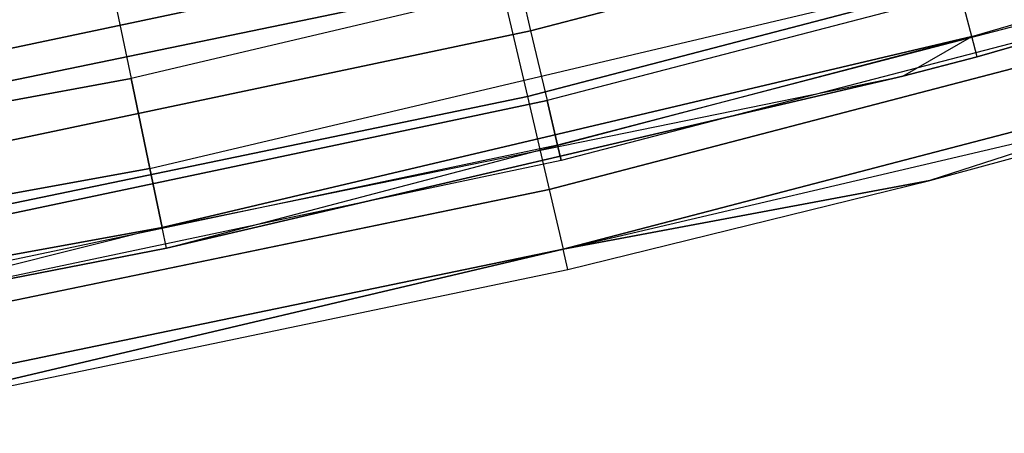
# Model space of a CAD drawing. Extents: x -135 to 135, y -135 to 135.
# Tile 97 of 207: x 14.66 to 19.23, y -74.27 to -72.36. Entities that reach past the tile are written whole.
import ezdxf

# ---------------------------------------------------------------- set-up
doc = ezdxf.new("R2010")
doc.units = 0
doc.header["$LTSCALE"] = 25.4
doc.layers.get('0').update_dxf_attribs({"linetype": 'CONTINUOUS'})

# ---------------------------------------------------------------- blocks, each defined once
blk = doc.blocks.new('SANTANA_BIURKO_A_PM_STL')
at = {"color": 0}
for p, q in [((19.0755, -72.4328, 149.5319), (22.779, -71.3548, 149.5319)), ((19.0755, -72.4328, 149.5319), (22.779, -71.3548, 149.5319)), ((19.0755, -72.4328, 1.4681), (22.779, -71.3548, 1.4681)), ((19.0755, -72.4328, 1.4681), (22.779, -71.3548, 1.4681)), ((22.8086, -71.4477, 149), (19.1003, -72.5271, 149)), ((19.1003, -72.5271, 2), (22.8086, -71.4477, 2)), ((22.8086, -71.4477, 149), (19.1003, -72.5271, 149)), ((19.1003, -72.5271, 2), (22.8086, -71.4477, 2)), ((17.0297, -72.406, 147.7865), (20.3555, -71.5422, 147.7865)), ((17.0297, -72.406, 147.7865), (20.3555, -71.5422, 147.7865)), ((20.3555, -71.5422, 150.2135), (17.0297, -72.406, 150.2135)), ((20.3555, -71.5422, 150.2135), (17.0297, -72.406, 150.2135)), ((17.0297, -72.406, 0.7865), (20.3555, -71.5422, 0.7865)), ((17.0297, -72.406, 0.7865), (20.3555, -71.5422, 0.7865)), ((20.3555, -71.5422, 3.2135), (17.0297, -72.406, 3.2135)), ((20.3555, -71.5422, 3.2135), (17.0297, -72.406, 3.2135)), ((18.8959, -71.7506, 150.3282), (15.1772, -72.6282, 150.3282)), ((18.8959, -71.7506, 150.3282), (15.1772, -72.6282, 150.3282)), ((18.8959, -71.7506, 0.6718), (15.1772, -72.6282, 0.6718)), ((18.8959, -71.7506, 0.6718), (15.1772, -72.6282, 0.6718)), ((20.7056, -71.7476, 150.618), (17.0151, -72.7113, 150.618)), ((20.7056, -71.7476, 150.618), (17.0151, -72.7113, 150.618)), ((17.0151, -72.7113, 0.382), (20.7056, -71.7476, 0.382)), ((17.0151, -72.7113, 0.382), (20.7056, -71.7476, 0.382)), ((20.4463, -71.8614, 148.1183), (17.1057, -72.729, 148.1183)), ((20.4463, -71.8614, 149.8817), (17.1057, -72.729, 149.8817)), ((20.4463, -71.8614, 149.8817), (17.1057, -72.729, 149.8817)), ((20.4463, -71.8614, 148.1183), (17.1057, -72.729, 148.1183)), ((20.4463, -71.8614, 1.1183), (17.1057, -72.729, 1.1183)), ((20.4463, -71.8614, 2.8817), (17.1057, -72.729, 2.8817)), ((20.4463, -71.8614, 2.8817), (17.1057, -72.729, 2.8817)), ((20.4463, -71.8614, 1.1183), (17.1057, -72.729, 1.1183)), ((13.5908, -72.7042, 147.5734), (16.934, -71.9989, 147.5734)), ((13.5908, -72.7042, 147.5734), (16.934, -71.9989, 147.5734)), ((16.934, -71.9989, 150.4266), (13.5908, -72.7042, 150.4266)), ((16.934, -71.9989, 150.4266), (13.5908, -72.7042, 150.4266)), ((13.5908, -72.7042, 0.5734), (16.934, -71.9989, 0.5734)), ((13.5908, -72.7042, 0.5734), (16.934, -71.9989, 0.5734)), ((16.934, -71.9989, 3.4266), (13.5908, -72.7042, 3.4266)), ((16.934, -71.9989, 3.4266), (13.5908, -72.7042, 3.4266)), ((16.934, -71.9989, 147.5734), (17.0297, -72.406, 147.7865)), ((16.934, -71.9989, 147.5734), (17.0297, -72.406, 147.7865)), ((16.934, -71.9989, 150.4266), (17.0297, -72.406, 150.2135)), ((16.934, -71.9989, 150.4266), (17.0297, -72.406, 150.2135)), ((16.934, -71.9989, 0.5734), (17.0297, -72.406, 0.7865)), ((16.934, -71.9989, 0.5734), (17.0297, -72.406, 0.7865)), ((16.934, -71.9989, 3.4266), (17.0297, -72.406, 3.2135)), ((16.934, -71.9989, 3.4266), (17.0297, -72.406, 3.2135)), ((20.5046, -72.0663, 149.4635), (17.1545, -72.9364, 149.4635)), ((20.5046, -72.0663, 149.4635), (17.1545, -72.9364, 149.4635)), ((20.5046, -72.0663, 148.5365), (17.1545, -72.9364, 148.5365)), ((20.5046, -72.0663, 148.5365), (17.1545, -72.9364, 148.5365)), ((20.5046, -72.0663, 2.4635), (17.1545, -72.9364, 2.4635)), ((20.5046, -72.0663, 2.4635), (17.1545, -72.9364, 2.4635)), ((20.5046, -72.0663, 1.5365), (17.1545, -72.9364, 1.5365)), ((20.5046, -72.0663, 1.5365), (17.1545, -72.9364, 1.5365)), ((15.0716, -72.1229, 150.4891), (15.1772, -72.6282, 150.3282)), ((15.0716, -72.1229, 150.4891), (15.1772, -72.6282, 150.3282)), ((15.0716, -72.1229, 0.5109), (15.1772, -72.6282, 0.6718)), ((15.0716, -72.1229, 0.5109), (15.1772, -72.6282, 0.6718)), ((20.5247, -72.1369, 149), (17.1713, -73.0079, 149)), ((20.5247, -72.1369, 149), (17.1713, -73.0079, 149)), ((20.5247, -72.1369, 2), (17.1713, -73.0079, 2)), ((20.5247, -72.1369, 2), (17.1713, -73.0079, 2)), ((16.8881, -72.1684, 150.9021), (13.1811, -72.9366, 150.9021)), ((16.8881, -72.1684, 150.9021), (13.1811, -72.9366, 150.9021)), ((13.1811, -72.9366, 0.0979), (16.8881, -72.1684, 0.0979)), ((13.1811, -72.9366, 0.0979), (16.8881, -72.1684, 0.0979)), ((15.2642, -73.0449, 149.9947), (19.0043, -72.1623, 149.9947)), ((15.2642, -73.0449, 149.9947), (19.0043, -72.1623, 149.9947)), ((15.2642, -73.0449, 1.0053), (19.0043, -72.1623, 1.0053)), ((15.2642, -73.0449, 1.0053), (19.0043, -72.1623, 1.0053)), ((16.8881, -72.1684, 150.9021), (17.0151, -72.7113, 150.618)), ((16.8881, -72.1684, 150.9021), (17.0151, -72.7113, 150.618)), ((16.8881, -72.1684, 0.0979), (17.0151, -72.7113, 0.382)), ((16.8881, -72.1684, 0.0979), (17.0151, -72.7113, 0.382)), ((20.8283, -72.1727, 150.1756), (17.1159, -73.1421, 150.1756)), ((20.8283, -72.1727, 150.1756), (17.1159, -73.1421, 150.1756)), ((17.1159, -73.1421, 0.8244), (20.8283, -72.1727, 0.8244)), ((17.1159, -73.1421, 0.8244), (20.8283, -72.1727, 0.8244)), ((19.0755, -72.4328, 149.5319), (19.0043, -72.1623, 149.9947)), ((19.0755, -72.4328, 149.5319), (19.0043, -72.1623, 149.9947)), ((19.0755, -72.4328, 1.4681), (19.0043, -72.1623, 1.0053)), ((19.0755, -72.4328, 1.4681), (19.0043, -72.1623, 1.0053)), ((13.6676, -73.1152, 147.7865), (17.0297, -72.406, 147.7865)), ((13.6676, -73.1152, 147.7865), (17.0297, -72.406, 147.7865)), ((17.0297, -72.406, 150.2135), (13.6676, -73.1152, 150.2135)), ((17.0297, -72.406, 150.2135), (13.6676, -73.1152, 150.2135)), ((13.6676, -73.1152, 0.7865), (17.0297, -72.406, 0.7865)), ((13.6676, -73.1152, 0.7865), (17.0297, -72.406, 0.7865)), ((17.0297, -72.406, 3.2135), (13.6676, -73.1152, 3.2135)), ((17.0297, -72.406, 3.2135), (13.6676, -73.1152, 3.2135)), ((17.0297, -72.406, 147.7865), (17.1057, -72.729, 148.1183)), ((17.0297, -72.406, 147.7865), (17.1057, -72.729, 148.1183)), ((17.0297, -72.406, 150.2135), (17.1057, -72.729, 149.8817)), ((17.0297, -72.406, 150.2135), (17.1057, -72.729, 149.8817)), ((17.0297, -72.406, 0.7865), (17.1057, -72.729, 1.1183)), ((17.0297, -72.406, 0.7865), (17.1057, -72.729, 1.1183)), ((17.0297, -72.406, 3.2135), (17.1057, -72.729, 2.8817)), ((17.0297, -72.406, 3.2135), (17.1057, -72.729, 2.8817)), ((15.3215, -73.3188, 149.5319), (19.0755, -72.4328, 149.5319)), ((15.3215, -73.3188, 149.5319), (19.0755, -72.4328, 149.5319)), ((19.0755, -72.4328, 1.4681), (15.3215, -73.3188, 1.4681)), ((19.0755, -72.4328, 1.4681), (15.3215, -73.3188, 1.4681)), ((15.3414, -73.4142, 2), (19.0755, -72.4328, 1.4681)), ((15.3414, -73.4142, 2), (19.0755, -72.4328, 1.4681)), ((20.907, -72.4457, 149.618), (17.1806, -73.4187, 149.618)), ((20.907, -72.4457, 149.618), (17.1806, -73.4187, 149.618)), ((17.1806, -73.4187, 1.382), (20.907, -72.4457, 1.382)), ((17.1806, -73.4187, 1.382), (20.907, -72.4457, 1.382)), ((18.7566, -72.6167, 149), (19.0755, -72.4328, 149.5319)), ((18.7566, -72.6167, 149), (19.0755, -72.4328, 149.5319)), ((18.7566, -72.6167, 2), (19.0755, -72.4328, 1.4681)), ((18.7566, -72.6167, 2), (19.0755, -72.4328, 1.4681)), ((20.907, -72.4457, 149.618), (18.8817, -73.1008, 149)), ((20.907, -72.4457, 149.618), (18.8817, -73.1008, 149)), ((19.1003, -72.5271, 149), (19.0755, -72.4328, 149.5319)), ((19.1003, -72.5271, 149), (19.0755, -72.4328, 149.5319)), ((19.1003, -72.5271, 2), (19.0755, -72.4328, 1.4681)), ((19.1003, -72.5271, 2), (19.0755, -72.4328, 1.4681)), ((17.1806, -73.4187, 1.382), (20.9342, -72.5397, 2)), ((17.1806, -73.4187, 1.382), (20.9342, -72.5397, 2)), ((19.1003, -72.5271, 149), (18.7566, -72.6167, 149)), ((18.7566, -72.6167, 2), (19.1003, -72.5271, 2)), ((19.1003, -72.5271, 149), (18.7566, -72.6167, 149)), ((18.7566, -72.6167, 2), (19.1003, -72.5271, 2)), ((18.8817, -73.1008, 149), (20.9342, -72.5397, 149)), ((18.8817, -73.1008, 149), (20.9342, -72.5397, 149)), ((18.8817, -73.1008, 2), (20.9342, -72.5397, 2)), ((18.8817, -73.1008, 2), (20.9342, -72.5397, 2)), ((19.1003, -72.5271, 149), (19.1003, -72.5271, 2)), ((19.1003, -72.5271, 149), (19.1003, -72.5271, 2)), ((11.4182, -73.3132, 150.3282), (15.1772, -72.6282, 150.3282)), ((11.4182, -73.3132, 150.3282), (15.1772, -72.6282, 150.3282)), ((15.1772, -72.6282, 0.6718), (11.4182, -73.3132, 0.6718)), ((15.1772, -72.6282, 0.6718), (11.4182, -73.3132, 0.6718)), ((15.2642, -73.0449, 149.9947), (15.1772, -72.6282, 150.3282)), ((15.2642, -73.0449, 149.9947), (15.1772, -72.6282, 150.3282)), ((15.1772, -72.6282, 0.6718), (15.2642, -73.0449, 1.0053)), ((15.1772, -72.6282, 0.6718), (15.2642, -73.0449, 1.0053)), ((15.3215, -73.3188, 149.5319), (18.7566, -72.6167, 149)), ((15.3215, -73.3188, 149.5319), (18.7566, -72.6167, 149)), ((18.7566, -72.6167, 149), (15.3414, -73.4142, 149)), ((15.3414, -73.4142, 2), (18.7566, -72.6167, 2)), ((18.7566, -72.6167, 149), (15.3414, -73.4142, 149)), ((15.3414, -73.4142, 2), (18.7566, -72.6167, 2)), ((18.7566, -72.6167, 149), (18.7566, -72.6167, 2)), ((18.7566, -72.6167, 149), (18.7566, -72.6167, 2)), ((17.0151, -72.7113, 150.618), (13.2802, -73.4852, 150.618)), ((17.0151, -72.7113, 150.618), (13.2802, -73.4852, 150.618)), ((13.2802, -73.4852, 0.382), (17.0151, -72.7113, 0.382)), ((13.2802, -73.4852, 0.382), (17.0151, -72.7113, 0.382)), ((13.7286, -73.4414, 148.1183), (17.1057, -72.729, 148.1183)), ((13.7286, -73.4414, 148.1183), (17.1057, -72.729, 148.1183)), ((17.1057, -72.729, 149.8817), (13.7286, -73.4414, 149.8817)), ((17.1057, -72.729, 149.8817), (13.7286, -73.4414, 149.8817)), ((13.7286, -73.4414, 1.1183), (17.1057, -72.729, 1.1183)), ((13.7286, -73.4414, 1.1183), (17.1057, -72.729, 1.1183)), ((17.1057, -72.729, 2.8817), (13.7286, -73.4414, 2.8817)), ((17.1057, -72.729, 2.8817), (13.7286, -73.4414, 2.8817)), ((17.0151, -72.7113, 150.618), (17.1159, -73.1421, 150.1756)), ((17.0151, -72.7113, 150.618), (17.1159, -73.1421, 150.1756)), ((17.0151, -72.7113, 0.382), (17.1159, -73.1421, 0.8244)), ((17.0151, -72.7113, 0.382), (17.1159, -73.1421, 0.8244)), ((17.1545, -72.9364, 148.5365), (17.1057, -72.729, 148.1183)), ((17.1057, -72.729, 149.8817), (17.1545, -72.9364, 149.4635)), ((17.1057, -72.729, 149.8817), (17.1545, -72.9364, 149.4635)), ((17.1545, -72.9364, 148.5365), (17.1057, -72.729, 148.1183)), ((17.1545, -72.9364, 1.5365), (17.1057, -72.729, 1.1183)), ((17.1057, -72.729, 2.8817), (17.1545, -72.9364, 2.4635)), ((17.1057, -72.729, 2.8817), (17.1545, -72.9364, 2.4635)), ((17.1545, -72.9364, 1.5365), (17.1057, -72.729, 1.1183)), ((17.1545, -72.9364, 148.5365), (13.7677, -73.6508, 148.5365)), ((17.1545, -72.9364, 149.4635), (13.7677, -73.6508, 149.4635)), ((17.1545, -72.9364, 149.4635), (13.7677, -73.6508, 149.4635)), ((17.1545, -72.9364, 148.5365), (13.7677, -73.6508, 148.5365)), ((17.1545, -72.9364, 1.5365), (13.7677, -73.6508, 1.5365)), ((17.1545, -72.9364, 2.4635), (13.7677, -73.6508, 2.4635)), ((17.1545, -72.9364, 2.4635), (13.7677, -73.6508, 2.4635)), ((17.1545, -72.9364, 1.5365), (13.7677, -73.6508, 1.5365)), ((17.1545, -72.9364, 149.4635), (17.1713, -73.0079, 149)), ((17.1713, -73.0079, 149), (17.1545, -72.9364, 148.5365)), ((17.1545, -72.9364, 149.4635), (17.1713, -73.0079, 149)), ((17.1713, -73.0079, 149), (17.1545, -72.9364, 148.5365)), ((17.1545, -72.9364, 2.4635), (17.1713, -73.0079, 2)), ((17.1713, -73.0079, 2), (17.1545, -72.9364, 1.5365)), ((17.1545, -72.9364, 2.4635), (17.1713, -73.0079, 2)), ((17.1713, -73.0079, 2), (17.1545, -72.9364, 1.5365)), ((17.1713, -73.0079, 149), (13.7812, -73.723, 149)), ((17.1713, -73.0079, 149), (13.7812, -73.723, 149)), ((17.1713, -73.0079, 2), (13.7812, -73.723, 2)), ((17.1713, -73.0079, 2), (13.7812, -73.723, 2)), ((11.4837, -73.7338, 149.9947), (15.2642, -73.0449, 149.9947)), ((11.4837, -73.7338, 149.9947), (15.2642, -73.0449, 149.9947)), ((15.2642, -73.0449, 1.0053), (11.4837, -73.7338, 1.0053)), ((15.2642, -73.0449, 1.0053), (11.4837, -73.7338, 1.0053)), ((15.3215, -73.3188, 149.5319), (15.2642, -73.0449, 149.9947)), ((15.3215, -73.3188, 149.5319), (15.2642, -73.0449, 149.9947)), ((15.2642, -73.0449, 1.0053), (15.3215, -73.3188, 1.4681)), ((15.2642, -73.0449, 1.0053), (15.3215, -73.3188, 1.4681)), ((18.8817, -73.1008, 149), (17.1806, -73.4187, 149.618)), ((18.8817, -73.1008, 149), (17.1806, -73.4187, 149.618)), ((17.1806, -73.4187, 1.382), (18.8817, -73.1008, 2)), ((17.1806, -73.4187, 1.382), (18.8817, -73.1008, 2)), ((17.2029, -73.514, 149), (18.8817, -73.1008, 149)), ((17.2029, -73.514, 149), (18.8817, -73.1008, 149)), ((17.2029, -73.514, 2), (18.8817, -73.1008, 2)), ((17.2029, -73.514, 2), (18.8817, -73.1008, 2)), ((18.8817, -73.1008, 149), (18.8817, -73.1008, 2)), ((18.8817, -73.1008, 149), (18.8817, -73.1008, 2)), ((17.1159, -73.1421, 150.1756), (13.3589, -73.9206, 150.1756)), ((17.1159, -73.1421, 150.1756), (13.3589, -73.9206, 150.1756)), ((13.3589, -73.9206, 0.8244), (17.1159, -73.1421, 0.8244)), ((13.3589, -73.9206, 0.8244), (17.1159, -73.1421, 0.8244)), ((17.1159, -73.1421, 150.1756), (17.1806, -73.4187, 149.618)), ((17.1159, -73.1421, 150.1756), (17.1806, -73.4187, 149.618)), ((17.1159, -73.1421, 0.8244), (17.1806, -73.4187, 1.382)), ((17.1159, -73.1421, 0.8244), (17.1806, -73.4187, 1.382)), ((15.3215, -73.3188, 149.5319), (11.5268, -74.0103, 149.5319)), ((15.3215, -73.3188, 149.5319), (11.5268, -74.0103, 149.5319)), ((11.5268, -74.0103, 1.4681), (15.3215, -73.3188, 1.4681)), ((11.5268, -74.0103, 1.4681), (15.3215, -73.3188, 1.4681)), ((15.3215, -73.3188, 149.5319), (13.4679, -73.7809, 149)), ((15.3215, -73.3188, 149.5319), (13.4679, -73.7809, 149)), ((15.3215, -73.3188, 1.4681), (13.4679, -73.7809, 2)), ((15.3215, -73.3188, 1.4681), (13.4679, -73.7809, 2)), ((15.3414, -73.4142, 149), (15.3215, -73.3188, 149.5319)), ((15.3414, -73.4142, 149), (15.3215, -73.3188, 149.5319)), ((15.3414, -73.4142, 2), (15.3215, -73.3188, 1.4681)), ((15.3414, -73.4142, 2), (15.3215, -73.3188, 1.4681)), ((17.1806, -73.4187, 149.618), (13.4094, -74.2002, 149.618)), ((17.1806, -73.4187, 149.618), (13.4094, -74.2002, 149.618)), ((13.4094, -74.2002, 1.382), (17.1806, -73.4187, 1.382)), ((13.4094, -74.2002, 1.382), (17.1806, -73.4187, 1.382)), ((15.3414, -73.4142, 149), (13.4679, -73.7809, 149)), ((13.4679, -73.7809, 2), (15.3414, -73.4142, 2)), ((15.3414, -73.4142, 149), (13.4679, -73.7809, 149)), ((13.4679, -73.7809, 2), (15.3414, -73.4142, 2)), ((17.1806, -73.4187, 149.618), (13.5577, -74.2727, 149)), ((17.1806, -73.4187, 149.618), (13.5577, -74.2727, 149)), ((13.5577, -74.2727, 2), (17.1806, -73.4187, 1.382)), ((13.5577, -74.2727, 2), (17.1806, -73.4187, 1.382)), ((15.3414, -73.4142, 149), (15.3414, -73.4142, 2)), ((15.3414, -73.4142, 149), (15.3414, -73.4142, 2)), ((17.2029, -73.514, 149), (17.1806, -73.4187, 149.618)), ((17.2029, -73.514, 149), (17.1806, -73.4187, 149.618)), ((17.2029, -73.514, 2), (17.1806, -73.4187, 1.382)), ((17.2029, -73.514, 2), (17.1806, -73.4187, 1.382)), ((13.5577, -74.2727, 149), (17.2029, -73.514, 149)), ((13.5577, -74.2727, 149), (17.2029, -73.514, 149)), ((13.5577, -74.2727, 2), (17.2029, -73.514, 2)), ((13.5577, -74.2727, 2), (17.2029, -73.514, 2)), ((17.2029, -73.514, 149), (17.2029, -73.514, 2)), ((17.2029, -73.514, 149), (17.2029, -73.514, 2))]:
    blk.add_line(p, q, dxfattribs=at)

msp = doc.modelspace()

# ---------------------------------------------------------------- block references
at = {"color": 253}
msp.add_blockref('SANTANA_BIURKO_A_PM_STL', (0, 0), dxfattribs=at)

doc.saveas('drawing.dxf')
